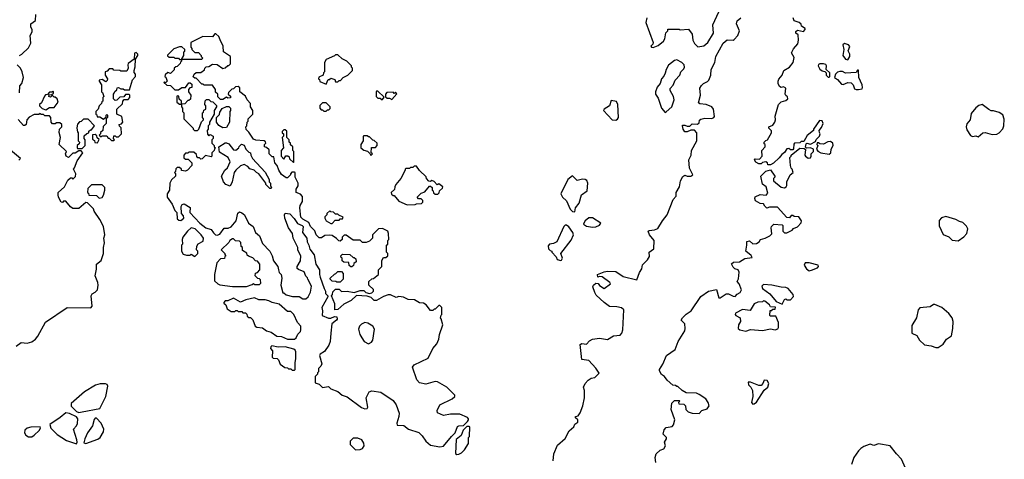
# Model space of a CAD drawing. Extents: x 2293830 to 2387798, y 66850 to 233222.
# Tile 26 of 192: x 2335221 to 2343618, y 136209 to 139960. Entities that reach past the tile are written whole.
import ezdxf

# ---------------------------------------------------------------- set-up
doc = ezdxf.new("R2010")
doc.units = 0

msp = doc.modelspace()

# ---------------------------------------------------------------- linework, layer by layer
at = {"layer": '0CON05XD'}
for points in [[(2335220, 139655), (2335240, 139665), (2335295, 139720), (2335315, 139760), (2335310, 139825), (2335327.5, 139855), (2335327.5, 139875), (2335317.5, 139895), (2335317.5, 139925), (2335357, 139953), (2335360, 140005)], [(2340625, 139723.3), (2340665, 139740), (2340712.5, 139775), (2340723.3, 139795), (2340733, 139847), (2340750, 139865), (2340750, 139880), (2340845, 139877.5), (2340855, 139872.5), (2340925, 139880), (2340957, 139837), (2340963.3, 139785), (2340976.4, 139756.4), (2341005, 139727.5), (2341055, 139736.2), (2341091.2, 139765), (2341137.5, 139845), (2341133.2, 139916.8), (2341182.9, 140027.1)], [(2339770, 136195), (2339776.7, 136256.7), (2339809.2, 136330.8), (2339873, 136387), (2339907, 136453), (2339947.5, 136485), (2339955, 136510), (2339980, 136525), (2339980, 136545), (2339961.7, 136561.7), (2339960, 136575), (2339985, 136580), (2340002.5, 136605), (2340023.3, 136665), (2340036.7, 136735), (2340037.5, 136795), (2340028.8, 136825), (2340044, 136855), (2340070, 136885), (2340095, 136902.5), (2340125, 136907.5), (2340163.3, 136945), (2340135, 136987.5), (2340075, 137052.5), (2340015, 137060), (2340001.7, 137188.3), (2340015, 137197.5), (2340055, 137192.5), (2340080.7, 137219.3), (2340107, 137233), (2340165, 137243.3), (2340235, 137232), (2340285, 137261.2), (2340343.1, 137266.9), (2340357.5, 137285), (2340365.7, 137315), (2340374, 137485), (2340355, 137500), (2340315, 137510.6), (2340251.7, 137511.7), (2340205, 137546.2), (2340138.8, 137608.8), (2340125, 137632.5), (2340110.5, 137679.5), (2340114.2, 137695.8), (2340135, 137712.5), (2340155, 137710), (2340165, 137692.5), (2340205, 137667.5), (2340260, 137705), (2340255, 137717.5), (2340190, 137765), (2340165, 137770), (2340151.7, 137761.7), (2340150, 137785), (2340205, 137808.8), (2340235, 137813.3), (2340305, 137810), (2340368.3, 137768.3), (2340485, 137740), (2340508.3, 137801.7), (2340527, 137833), (2340533, 137867), (2340575, 137910), (2340591.7, 137938.3), (2340590, 137975), (2340630, 138005), (2340632.5, 138075), (2340593.3, 138125), (2340580, 138155), (2340588.3, 138161.7), (2340635, 138166.2), (2340663, 138177), (2340702.5, 138245), (2340742.5, 138295), (2340793, 138427), (2340820, 138455), (2340820, 138485), (2340847.5, 138535), (2340857.5, 138585), (2340877, 138623), (2340895, 138632.5), (2340913.9, 138623.9), (2340946.2, 138623.8), (2340962.5, 138635), (2340933.6, 138693.6), (2340927.5, 138765), (2340946.4, 138803.6), (2340952, 138845), (2340996.9, 138925), (2340996.7, 138995), (2340975, 139017.5), (2340945, 139017.5), (2340915, 139002.5), (2340895, 139002.5), (2340880, 139025), (2340872.5, 139055), (2340875, 139060), (2340895, 139060), (2340915, 139050), (2340935, 139050), (2340955, 139070), (2341001.7, 139068.3), (2341015, 139080), (2341018.3, 139101.7), (2341029.3, 139110.7), (2341065, 139120), (2341125, 139117.1), (2341141.2, 139125), (2341145.6, 139134.4), (2341137.2, 139197.2), (2341125, 139216.2), (2341075, 139237.1), (2341020.8, 139240.8), (2341010.8, 139250.8), (2341027, 139317), (2341022.5, 139375), (2341035, 139397.5), (2341052.5, 139415), (2341087.9, 139432.1), (2341098, 139445), (2341116, 139485), (2341118.8, 139535), (2341150.8, 139595), (2341158.1, 139645), (2341219.3, 139760.7), (2341255, 139786.9), (2341305, 139786), (2341315, 139792), (2341345, 139823.8), (2341358.6, 139865), (2341335.5, 139925), (2341341.5, 139948.5), (2341372.5, 139975)], [(2340570, 139975), (2340562.5, 139935), (2340622.5, 139765), (2340620, 139750), (2340603, 139733), (2340610, 139725), (2340625, 139723.3)], [(2341637, 138133), (2341630, 138185), (2341633.6, 138196.4), (2341653.8, 138216.2), (2341725, 138210), (2341730, 138205), (2341730, 138155), (2341745, 138140), (2341765, 138140), (2341810, 138165), (2341821.7, 138178.3), (2341855, 138192.5), (2341885, 138227.5), (2341890, 138245), (2341867, 138277), (2341825, 138280), (2341815, 138290), (2341801.7, 138288.3), (2341785, 138270), (2341763, 138273), (2341685, 138358.8), (2341615, 138360), (2341593, 138353), (2341575, 138370), (2341565, 138390), (2341535, 138392.5), (2341497.5, 138415), (2341490, 138435), (2341493, 138447), (2341535, 138467.5), (2341587, 138463), (2341601.7, 138478.3), (2341586.7, 138535), (2341556.1, 138556.1), (2341541.2, 138625), (2341585, 138667.5), (2341625, 138680), (2341660, 138625), (2341660, 138615), (2341650, 138605), (2341650, 138585), (2341715, 138530), (2341743.6, 138526.4), (2341757.5, 138535), (2341763.3, 138545), (2341763.3, 138575), (2341793, 138637), (2341817.5, 138655), (2341810, 138685), (2341801.7, 138691.7), (2341793.8, 138715), (2341790, 138785), (2341800, 138795), (2341800, 138805), (2341875, 138862.5), (2341911.7, 138861.7), (2341921.7, 138851.7), (2341917.5, 138805), (2341923.9, 138793.9), (2341945, 138777.5), (2341965, 138780), (2341972.5, 138795), (2341972.5, 138815), (2341990, 138835), (2341990, 138855), (2341965, 138867.5), (2341932.5, 138862.5), (2341922.5, 138872.5), (2341928.3, 138901.7), (2341935, 138907.5), (2341965, 138897.5), (2342008.3, 138921.7), (2342013.6, 138936.4), (2342042.5, 138965), (2342046.7, 138985), (2342041.7, 138998.3), (2342040, 139015), (2342060.7, 139039.3), (2342072.5, 139075), (2342066.4, 139096.4), (2342041.7, 139098.3), (2341990, 139025), (2341990, 139015), (2341937, 138973), (2341908.3, 138921.7), (2341885, 138920), (2341875, 138910), (2341830, 138905), (2341823, 138897), (2341821.7, 138858.3), (2341815, 138850), (2341795, 138850), (2341781.7, 138861.7), (2341765, 138857.5), (2341745, 138827.5), (2341720.7, 138809.3), (2341699.3, 138780.7), (2341650, 138735), (2341625, 138720), (2341601.7, 138721.7), (2341598.3, 138738.3), (2341585, 138747.5), (2341555, 138740), (2341545, 138730), (2341525, 138730), (2341500, 138745), (2341487.5, 138765), (2341495, 138772.5), (2341531.7, 138768.3), (2341552.5, 138795), (2341550, 138845), (2341580, 138875), (2341580, 138895), (2341571.7, 138901.7), (2341570, 138915), (2341585, 138930), (2341600, 138935), (2341632.5, 138995), (2341631.7, 139011.7), (2341610, 139035), (2341610, 139045), (2341645, 139060), (2341662.5, 139085), (2341667.5, 139105), (2341663.6, 139136.4), (2341693, 139237), (2341715, 139260), (2341755, 139270), (2341773.3, 139285), (2341770.7, 139300.7), (2341754, 139314), (2341750, 139325), (2341756, 139376), (2341735, 139386.2), (2341715, 139380), (2341700.7, 139390.7), (2341690, 139415), (2341690, 139435), (2341696.4, 139453.6), (2341723.3, 139485), (2341737.5, 139525), (2341785.9, 139554.1), (2341816.9, 139593.1), (2341827.3, 139637.3), (2341803.8, 139676.2), (2341819.3, 139710.7), (2341857.8, 139755), (2341863.3, 139785), (2341861.7, 139831.7), (2341840, 139845), (2341841.7, 139858.3), (2341855, 139870), (2341905, 139860), (2341920, 139875), (2341920, 139885), (2341890, 139905), (2341885, 139920), (2341870, 139935), (2341825, 139950), (2341817.5, 139975)], [(2338835, 136322.5), (2338903.3, 136405), (2338936, 136434), (2338955, 136489.2), (2338965, 136495.6), (2339005, 136497.5), (2339039.3, 136530.7), (2339050, 136545), (2339050, 136555), (2339040, 136565), (2338975, 136594), (2338895.9, 136594.1), (2338835, 136582), (2338784.3, 136604.3), (2338782, 136625), (2338805.6, 136674.4), (2338910, 136725), (2338933.3, 136745), (2338932.5, 136755), (2338865, 136823.3), (2338785, 136870), (2338765, 136873.8), (2338685, 136851.2), (2338631.7, 136861.7), (2338607.3, 136887.3), (2338572, 136995), (2338584.3, 137015.7), (2338705, 137072), (2338745, 137153.3), (2338777.5, 137195), (2338797, 137233), (2338802.5, 137275), (2338830, 137355), (2338817, 137407), (2338810, 137415), (2338815, 137440), (2338820, 137445), (2338820, 137505), (2338805, 137520), (2338795, 137520), (2338765, 137490), (2338755, 137490), (2338745, 137480), (2338725, 137480), (2338686.4, 137526.4), (2338665, 137542.5), (2338630, 137545), (2338589.3, 137569.3), (2338535, 137571.2), (2338495, 137593.3), (2338455, 137596.7), (2338430.7, 137590.7), (2338385, 137612.5), (2338365, 137612.5), (2338325, 137596.7), (2338264.1, 137564.1), (2338245, 137564), (2338218.3, 137588.3), (2338185, 137600), (2338093, 137607), (2338048.8, 137565), (2337985, 137533.3), (2337935, 137487.5), (2337910, 137485), (2337910, 137535), (2337880, 137605), (2337890, 137615), (2337891.7, 137638.3), (2337915, 137660), (2337945, 137660), (2337965, 137640), (2338015, 137642.5), (2338075, 137632.5), (2338125, 137650), (2338155, 137650), (2338173, 137633), (2338205, 137622.5), (2338225, 137630), (2338240, 137645), (2338238.3, 137658.3), (2338200, 137695), (2338200, 137725), (2338225, 137750), (2338238.3, 137751.7), (2338280, 137785), (2338280, 137825), (2338310, 137855), (2338310, 137905), (2338325, 137930), (2338345, 137930), (2338360, 137945), (2338360, 137965), (2338350, 137975), (2338350, 138035), (2338360, 138045), (2338360, 138075), (2338370, 138085), (2338367.5, 138135), (2338360, 138155), (2338315, 138177.5), (2338280, 138175), (2338230, 138125), (2338230, 138095), (2338205, 138070), (2338175, 138060), (2338145, 138060), (2338125, 138080), (2338065, 138080), (2338005, 138122.5), (2337988.3, 138121.7), (2337970, 138105), (2337970, 138085), (2337955, 138070), (2337941.7, 138071.7), (2337923, 138093), (2337885, 138117.5), (2337865, 138120), (2337825, 138117.5), (2337795, 138100), (2337775, 138100), (2337750, 138125), (2337738.3, 138158.3), (2337700, 138195), (2337688.3, 138228.3), (2337635, 138257.5), (2337620, 138275), (2337610, 138355), (2337612.5, 138375), (2337631.7, 138408.3), (2337631.7, 138451.7), (2337615, 138470), (2337580, 138485), (2337580, 138515), (2337597, 138543), (2337597.5, 138565), (2337570, 138615), (2337570, 138655), (2337565, 138660), (2337541.7, 138658.3), (2337530, 138645), (2337530, 138635), (2337505, 138610), (2337495, 138610), (2337455, 138637.5), (2337430, 138675), (2337417, 138717), (2337398.3, 138738.3), (2337388.3, 138788.3), (2337375, 138790), (2337350, 138815), (2337348.3, 138848.3), (2337325, 138870), (2337310, 138875), (2337310, 138895), (2337320, 138905), (2337318.3, 138918.3), (2337307.5, 138927.5), (2337235, 138932.5), (2337215, 138940), (2337175, 139000), (2337151.7, 139021.7), (2337150, 139045), (2337157, 139053), (2337160, 139085), (2337170, 139095), (2337170, 139115), (2337210, 139155), (2337210, 139185), (2337190, 139215), (2337190, 139245), (2337160, 139275), (2337146.7, 139306.7), (2337100, 139345), (2337098.3, 139378.3), (2337085, 139390), (2337063, 139387), (2337045, 139370), (2337031.7, 139368.3), (2337001.7, 139338.3), (2337000, 139325), (2337018.3, 139308.3), (2337018.3, 139291.7), (2336995, 139290), (2336985, 139300), (2336955, 139280), (2336935, 139280), (2336911.7, 139301.7), (2336910, 139325), (2336891.7, 139341.7), (2336890, 139365), (2336865, 139400), (2336795, 139400), (2336785, 139410), (2336775, 139410), (2336725, 139460), (2336715, 139460), (2336701.7, 139471.7), (2336710, 139495), (2336725, 139510), (2336765, 139510), (2336798.3, 139531.7), (2336800, 139545), (2336811.7, 139558.3), (2336835, 139560), (2336865, 139580), (2336905, 139577.5), (2336955, 139542.5), (2336972.5, 139547.5), (2336995, 139570), (2337005, 139570), (2337018.3, 139581.7), (2337020, 139645), (2336960, 139685), (2336957.5, 139735), (2336931.7, 139788.3), (2336920, 139815), (2336895, 139840), (2336885, 139840), (2336865, 139812.5), (2336783, 139817), (2336680, 139765), (2336680, 139725), (2336690, 139715), (2336690, 139705), (2336715, 139680), (2336745, 139680), (2336770, 139655), (2336770, 139645), (2336780, 139635), (2336775, 139620), (2336600, 139620), (2336620, 139655), (2336620, 139685), (2336628.3, 139691.7), (2336630, 139705), (2336605, 139727.5), (2336585, 139727.5), (2336535, 139710), (2336481.7, 139658.3), (2336481.7, 139651.7), (2336495, 139640), (2336535, 139640), (2336545, 139630), (2336575, 139630), (2336585, 139620), (2336600, 139620), (2336600, 139605), (2336591.7, 139598.3), (2336590, 139585), (2336565, 139560), (2336551.7, 139558.3), (2336540, 139545), (2336538.3, 139531.7), (2336508.3, 139501.7), (2336485, 139510), (2336461.7, 139488.3), (2336460, 139475), (2336468.3, 139468.3), (2336480, 139435), (2336465, 139420), (2336455, 139430), (2336450, 139425), (2336475, 139400), (2336508.3, 139398.3), (2336545, 139360), (2336575, 139360), (2336605, 139380), (2336635, 139380), (2336665, 139420), (2336675, 139420), (2336688.3, 139408.3), (2336688.3, 139381.7), (2336671.7, 139378.3), (2336660, 139365), (2336660, 139345), (2336680, 139315), (2336678.3, 139281.7), (2336665, 139270), (2336655, 139270), (2336628.3, 139241.7), (2336600, 139240), (2336600, 139265), (2336581.7, 139281.7), (2336578.3, 139308.3), (2336565, 139310), (2336560, 139305), (2336560, 139255), (2336585, 139240), (2336600, 139240), (2336600, 139215), (2336610, 139205), (2336610, 139175), (2336620, 139165), (2336620, 139115), (2336700, 139035), (2336700, 139025), (2336713, 139013), (2336737, 139013), (2336750, 139025), (2336773, 139087), (2336790, 139105), (2336790, 139115), (2336780, 139125), (2336780, 139165), (2336788.3, 139171.7), (2336791.7, 139188.3), (2336810, 139195), (2336810, 139225), (2336800, 139235), (2336801.7, 139268.3), (2336815, 139280), (2336835, 139280), (2336851.7, 139261.7), (2336868.3, 139258.3), (2336898.3, 139228.3), (2336900, 139215), (2336880, 139185), (2336880, 139155), (2336840, 139085), (2336840, 139065), (2336830, 139055), (2336830, 139025), (2336820, 139015), (2336821.7, 138981.7), (2336835, 138970), (2336845, 138980), (2336870, 138965), (2336870, 138945), (2336860, 138935), (2336860, 138905), (2336880, 138885), (2336880, 138875), (2336890, 138865), (2336881.7, 138858.3), (2336880, 138845), (2336860, 138825), (2336860, 138795), (2336855, 138790), (2336805, 138800), (2336778.3, 138771.7), (2336765, 138770), (2336755, 138780), (2336741.7, 138781.7), (2336731.7, 138791.7), (2336728.3, 138808.3), (2336705, 138830), (2336665, 138830), (2336655, 138820), (2336635, 138820), (2336620, 138805), (2336621.7, 138781.7), (2336635, 138770), (2336658.3, 138768.3), (2336688.3, 138738.3), (2336690, 138715), (2336653, 138677), (2336635, 138667.5), (2336601.7, 138671.7), (2336600, 138685), (2336585, 138700), (2336565, 138700), (2336551.7, 138688.3), (2336550, 138665), (2336542.5, 138655), (2336550, 138645), (2336550, 138625), (2336517, 138593), (2336502.5, 138565), (2336497.5, 138505), (2336480, 138475), (2336480, 138445), (2336522.5, 138385), (2336543, 138333), (2336560, 138315), (2336565, 138260), (2336578.3, 138248.3), (2336595, 138247.5), (2336620, 138265), (2336617.5, 138285), (2336600, 138305), (2336597.5, 138365), (2336607, 138383), (2336625, 138390), (2336676.4, 138356.4), (2336672.5, 138315), (2336757.5, 138225), (2336810, 138185), (2336855, 138170), (2336875, 138140), (2336890, 138125), (2336905, 138120), (2336929.3, 138130.7), (2336965, 138180), (2336999.3, 138180.7), (2337025, 138192.5), (2337066.7, 138245), (2337081.7, 138308.3), (2337095, 138320), (2337115, 138312.5), (2337137.5, 138295), (2337173.6, 138223.6), (2337212.5, 138195), (2337232.5, 138145), (2337266.1, 138116.1), (2337291.2, 138051.2), (2337353.6, 137983.6), (2337373.9, 137943.9), (2337385, 137902.5), (2337422.5, 137855), (2337427.5, 137825), (2337433, 137803), (2337450, 137785), (2337457.5, 137755), (2337447.5, 137695), (2337465, 137630), (2337475, 137630), (2337495, 137612.5), (2337547, 137597), (2337605, 137597.5), (2337635, 137577.5), (2337661.7, 137578.3), (2337682.5, 137595), (2337702.5, 137635), (2337710, 137685), (2337677.5, 137745), (2337677, 137757), (2337661.7, 137771.7), (2337648.3, 137808.3), (2337598.3, 137828.3), (2337588.3, 137838.3), (2337587.5, 137855), (2337617, 137903), (2337617.5, 137945), (2337593, 137993), (2337592.5, 138015), (2337552.5, 138095), (2337546.7, 138135), (2337512.5, 138185), (2337483.3, 138265), (2337480, 138295), (2337485, 138310), (2337525, 138302.5), (2337563, 138263), (2337590.7, 138220.7), (2337630, 138205), (2337640, 138195), (2337633.3, 138145), (2337670, 138095), (2337672.5, 138065), (2337687, 138037), (2337695, 138002.5), (2337733.9, 137953.9), (2337747.5, 137875), (2337777.5, 137825), (2337777.5, 137785), (2337783.8, 137763.8), (2337817.5, 137665), (2337830, 137645), (2337830, 137625), (2337850, 137605), (2337850, 137595), (2337796.7, 137505), (2337802.5, 137475), (2337800, 137435), (2337855, 137413.3), (2337875, 137413.3), (2337905, 137427.5), (2337926.7, 137425), (2337928.8, 137405), (2337923.3, 137395), (2337883.8, 137365), (2337875.7, 137285)], [(2342285, 139617.5), (2342300, 139645), (2342300, 139665), (2342287.5, 139695), (2342301.7, 139731.7), (2342290, 139745), (2342255, 139756.2), (2342240, 139745), (2342250, 139705), (2342242.5, 139655), (2342263.6, 139623.6), (2342285, 139617.5)], [(2336025, 138930), (2336030, 138935), (2336020, 138945), (2336025, 138970), (2336035, 138970), (2336045, 138960), (2336065, 138960), (2336090, 138985), (2336087, 139037), (2336071.7, 139051.7), (2336070, 139065), (2336088.3, 139071.7), (2336100, 139085), (2336093, 139133), (2336050, 139155), (2336050, 139195), (2336098.3, 139241.7), (2336100, 139265), (2336111.7, 139278.3), (2336145, 139280), (2336160, 139295), (2336160, 139315), (2336155, 139320), (2336125, 139320), (2336108.3, 139301.7), (2336075, 139300), (2336048.3, 139271.7), (2336035, 139270), (2336020, 139285), (2336020, 139325), (2336028.3, 139331.7), (2336031.7, 139348.3), (2336048.3, 139361.7), (2336053, 139377), (2336065, 139380), (2336085, 139370), (2336105, 139370), (2336115, 139360), (2336158.3, 139361.7), (2336183, 139447), (2336210, 139475), (2336210, 139495), (2336198.3, 139508.3), (2336197.5, 139525), (2336207, 139557), (2336208.3, 139621.7), (2336227.5, 139655), (2336227.5, 139665), (2336215, 139680), (2336200, 139675), (2336198.3, 139621.7), (2336147.5, 139585), (2336142.5, 139575), (2336147.5, 139545), (2336135, 139520), (2336085, 139520), (2336075, 139527.5), (2336025, 139530), (2336015, 139540), (2335985, 139540), (2335968.3, 139521.7), (2335950, 139515), (2335950, 139485), (2335970, 139455), (2335968.3, 139441.7), (2335955, 139430), (2335925, 139450), (2335900, 139445), (2335900, 139435), (2335920, 139405), (2335920, 139345), (2335928.3, 139338.3), (2335940, 139305), (2335930, 139295), (2335930, 139265), (2335921.7, 139258.3), (2335920, 139245), (2335900, 139225), (2335890, 139195), (2335870, 139175), (2335870, 139155), (2335878.3, 139148.3), (2335881.7, 139131.7), (2335905, 139130), (2335935, 139110), (2335958.3, 139131.7), (2335960, 139145), (2335965, 139150), (2335970, 139145), (2335970, 139125), (2335960, 139115), (2335960, 139075), (2335933, 139047), (2335930, 139015), (2335911.7, 138998.3), (2335910, 138985), (2335900, 138975), (2335915, 138960), (2335925, 138970), (2335965, 138970), (2335975, 138950), (2335985, 138950), (2336005, 138930), (2336025, 138930)], [(2337835, 139410), (2337851.7, 139448.3), (2337865, 139450), (2337875, 139460), (2337908.3, 139448.3), (2337915, 139430), (2337935, 139430), (2337945, 139440), (2337958.3, 139441.7), (2337980, 139465), (2338020, 139485), (2338060, 139525), (2338060, 139545), (2338050, 139555), (2338050, 139565), (2338010, 139605), (2337970, 139625), (2337935, 139660), (2337915, 139660), (2337905, 139650), (2337835, 139620), (2337820, 139595), (2337820, 139515), (2337813, 139507), (2337810, 139485), (2337771.7, 139468.3), (2337770, 139455), (2337778.3, 139448.3), (2337781.7, 139431.7), (2337835, 139410)], [(2335220, 139335), (2335222.5, 139395), (2335240, 139415), (2335252.5, 139465), (2335242.5, 139515), (2335227, 139547), (2335200, 139575)], [(2340725, 139167.5), (2340735, 139172.5), (2340783.3, 139215), (2340803.3, 139275), (2340796.7, 139305), (2340767.5, 139355), (2340768.3, 139371.7), (2340795, 139400), (2340810, 139445), (2340850, 139485), (2340860, 139515), (2340885, 139540), (2340890, 139555), (2340887.5, 139575), (2340867.5, 139595), (2340825, 139616.7), (2340805, 139612.5), (2340755, 139572.5), (2340733.3, 139535), (2340727, 139503), (2340713.6, 139476.4), (2340693.8, 139455), (2340683.3, 139415), (2340657.5, 139385), (2340643.3, 139345), (2340642.5, 139325), (2340665, 139290), (2340693.8, 139205), (2340725, 139167.5)], [(2342125, 139470), (2342130, 139475), (2342130, 139505), (2342100, 139535), (2342102.5, 139565), (2342096.4, 139576.4), (2342075, 139583.3), (2342045, 139583.3), (2342035, 139577.5), (2342031.2, 139565), (2342045, 139537.5), (2342065, 139522.5), (2342088.3, 139518.3), (2342100, 139505), (2342100, 139485), (2342115, 139470), (2342125, 139470)], [(2342375, 139363.3), (2342405, 139370), (2342408.8, 139381.2), (2342405.4, 139405), (2342376.7, 139465), (2342375, 139530), (2342365, 139530), (2342355, 139510), (2342265, 139502.5), (2342237, 139517), (2342217, 139517), (2342195, 139512.5), (2342180, 139495), (2342170, 139465), (2342195, 139450), (2342229.3, 139409.3), (2342245, 139406.7), (2342285, 139422.5), (2342311.7, 139421.7), (2342330, 139405), (2342340.7, 139370.7), (2342353.6, 139363.6), (2342375, 139363.3)], [(2335445, 139190), (2335475, 139210), (2335515, 139210), (2335550, 139255), (2335540, 139285), (2335525, 139300), (2335515, 139300), (2335505, 139310), (2335495, 139310), (2335485, 139300), (2335470, 139305), (2335471.7, 139318.3), (2335495, 139320), (2335508.3, 139331.7), (2335510, 139345), (2335505, 139350), (2335495, 139340), (2335475, 139340), (2335458.3, 139321.7), (2335441.7, 139318.3), (2335431.7, 139308.3), (2335408.3, 139251.7), (2335390, 139235), (2335390, 139225), (2335411.7, 139201.7), (2335445, 139190)], [(2338315, 139280), (2338328.3, 139298.3), (2338275, 139350), (2338265, 139350), (2338260, 139345), (2338260, 139305), (2338275, 139290), (2338295, 139290), (2338305, 139280), (2338315, 139280)], [(2338395, 139280), (2338438.3, 139328.3), (2338425, 139340), (2338415, 139330), (2338405, 139340), (2338351.7, 139338.3), (2338340, 139325), (2338341.7, 139301.7), (2338355, 139290), (2338375, 139290), (2338395, 139280)], [(2337835, 139180), (2337845, 139190), (2337858.3, 139191.7), (2337868.3, 139201.7), (2337870, 139215), (2337835, 139250), (2337805, 139250), (2337781.7, 139228.3), (2337780, 139205), (2337791.7, 139191.7), (2337805, 139190), (2337815, 139180), (2337835, 139180)], [(2340305, 139102.5), (2340319.3, 139110.7), (2340327.5, 139125), (2340323.3, 139235), (2340310.7, 139260.7), (2340265, 139270), (2340252.5, 139225), (2340205, 139197.5), (2340200, 139185), (2340273.9, 139103.9), (2340305, 139102.5)], [(2343395, 138960), (2343435, 138993.3), (2343456.1, 138996.1), (2343515, 138980), (2343555, 138983.3), (2343575, 138993.3), (2343605, 139027.5), (2343613, 139053), (2343618.3, 139111.7), (2343605, 139146.7), (2343575, 139166.7), (2343525, 139182.5), (2343505, 139182.5), (2343485, 139192.5), (2343430, 139235), (2343402.3, 139227.7), (2343375, 139206.7), (2343335, 139160), (2343326.2, 139105), (2343297.8, 139072.2), (2343291.8, 139045), (2343299.8, 139019.8), (2343330.4, 138970.4), (2343346, 138964), (2343375, 138967.5), (2343395, 138960)], [(2335190, 137175), (2335234.5, 137205.5), (2335285, 137201.4), (2335325, 137212), (2335355, 137233.8), (2335375, 137260), (2335441.7, 137378.3), (2335625, 137503.3), (2335828.3, 137501.7), (2335838.8, 137515), (2335831.2, 137605), (2335840.5, 137619.5), (2335865.8, 137634.2), (2335884.3, 137655.7), (2335890, 137695), (2335888.8, 137718.8), (2335866, 137775), (2335877.7, 137832.3), (2335876.7, 137873.3), (2335915, 137903.8), (2335935.6, 137965), (2335934.6, 138015), (2335944.5, 138055), (2335939.4, 138095), (2335948.6, 138125), (2335936.7, 138195), (2335906.1, 138256.1), (2335857.5, 138325), (2335850, 138345), (2335798.3, 138398.3), (2335785, 138400), (2335725, 138350), (2335675, 138350), (2335653.6, 138363.6), (2335615, 138410), (2335595, 138410), (2335585, 138400), (2335575, 138402.5), (2335552.5, 138445), (2335550, 138465), (2335550, 138485), (2335602.5, 138535), (2335630.7, 138589.3), (2335655, 138610), (2335665, 138610), (2335675, 138600), (2335698.3, 138621.7), (2335700, 138645), (2335680, 138685), (2335690, 138695), (2335710, 138755), (2335760, 138825), (2335745, 138840), (2335725, 138840), (2335695, 138820), (2335675, 138820), (2335637, 138783), (2335617.5, 138795), (2335613.3, 138815), (2335620, 138835), (2335557.5, 138895), (2335570, 138955), (2335558.3, 138998.3), (2335560, 139025), (2335580, 139045), (2335580, 139065), (2335565, 139080), (2335535, 139080), (2335525, 139070), (2335501.7, 139071.7), (2335490, 139085), (2335487.5, 139125), (2335475, 139140), (2335435, 139140), (2335425, 139150), (2335405, 139150), (2335395, 139160), (2335385, 139150), (2335345, 139150), (2335303.3, 139126.7)], [(2336955, 139036.7), (2336918.3, 139058.3), (2336900, 139085), (2336900, 139125), (2336925, 139150), (2336928.3, 139171.7), (2336947, 139203), (2336985, 139220), (2337005, 139220), (2337020, 139205), (2337020, 139185), (2337012.5, 139175), (2337010, 139085), (2336985, 139040), (2336955, 139036.7)], [(2335303.3, 139126.7), (2335283.3, 139105), (2335277.5, 139065), (2335265, 139057.5), (2335255, 139057.5), (2335208.3, 139108.3)], [(2335755, 138860), (2335780, 138885), (2335780, 138935), (2335770, 138945), (2335771.7, 138968.3), (2335795, 138990), (2335810, 138995), (2335811.7, 139008.3), (2335825, 139020), (2335835, 139020), (2335860, 139055), (2335805, 139110), (2335765, 139110), (2335745, 139090), (2335731.7, 139088.3), (2335713, 139067), (2335710, 139055), (2335707.5, 139035), (2335713, 139003), (2335720, 138995), (2335720, 138925), (2335730, 138915), (2335728.3, 138901.7), (2335710, 138885), (2335710, 138865), (2335715, 138860), (2335755, 138860)], [(2335885, 138910), (2335898.3, 138938.3), (2335881.7, 138951.7), (2335878.3, 138968.3), (2335865, 138980), (2335841.7, 138978.3), (2335841.7, 138941.7), (2335858.3, 138928.3), (2335861.7, 138911.7), (2335885, 138910)], [(2337555, 138740), (2337560, 138745), (2337560, 138835), (2337550, 138845), (2337550, 138875), (2337531.7, 138891.7), (2337530, 138905), (2337520, 138915), (2337520, 138935), (2337500, 138955), (2337498.3, 139008.3), (2337485, 139020), (2337475, 139020), (2337460, 139005), (2337460, 138995), (2337470, 138985), (2337470, 138965), (2337460, 138955), (2337470, 138865), (2337450, 138845), (2337450, 138795), (2337475, 138770), (2337491.7, 138798.3), (2337508.3, 138798.3), (2337518.3, 138788.3), (2337521.7, 138771.7), (2337555, 138740)], [(2337365, 138520), (2337355, 138520), (2337320, 138555), (2337320, 138565), (2337260, 138645), (2337240, 138655), (2337220, 138675), (2337185, 138687.5), (2337166.1, 138706.1), (2337135, 138723.3), (2337105, 138713.3), (2337063.3, 138675), (2337050, 138655), (2337032.5, 138575), (2337015, 138540), (2336980, 138555), (2336960, 138575), (2336942.5, 138625), (2336970, 138675), (2336992.5, 138695), (2337016.4, 138746.4), (2337000, 138785), (2336925, 138830), (2336920, 138875), (2336975, 138910), (2336985, 138910), (2337005, 138900), (2337045, 138850), (2337065, 138847.5), (2337090, 138865), (2337093, 138877), (2337111.7, 138898.3), (2337135, 138890), (2337150, 138855), (2337175, 138830), (2337190, 138825), (2337192.5, 138805), (2337207.5, 138775), (2337315, 138660), (2337347.5, 138595), (2337350, 138575), (2337360, 138565), (2337360, 138545), (2337370, 138525), (2337365, 138520)], [(2338215, 138800), (2338230, 138815), (2338220, 138825), (2338221.7, 138868.3), (2338255, 138870), (2338270, 138885), (2338270, 138905), (2338245, 138930), (2338231.7, 138931.7), (2338205, 138960), (2338195, 138960), (2338185, 138970), (2338155, 138970), (2338150, 138965), (2338150, 138925), (2338130, 138895), (2338130, 138865), (2338155, 138847.5), (2338188.3, 138838.3), (2338208.3, 138818.3), (2338215, 138800)], [(2342125, 138813.3), (2342140, 138825), (2342142.5, 138855), (2342160, 138885), (2342156.4, 138906.4), (2342135, 138920), (2342113, 138917), (2342075, 138897.5), (2342045, 138900), (2342035, 138910), (2342021.7, 138908.3), (2342020, 138895), (2342027.5, 138885), (2342017.5, 138855), (2342027, 138837), (2342055, 138822.5), (2342125, 138813.3)], [(2335215, 138760), (2335227.5, 138775), (2335143.3, 138846.7)], [(2338525, 138380), (2338595, 138382.5), (2338605, 138390), (2338647.5, 138392.5), (2338658.3, 138401.7), (2338658.3, 138418.3), (2338645, 138430), (2338621.7, 138431.7), (2338610, 138445), (2338645, 138480), (2338675, 138490), (2338715, 138540), (2338725, 138540), (2338738.3, 138528.3), (2338740, 138505), (2338748.3, 138498.3), (2338751.7, 138481.7), (2338765, 138470), (2338788.3, 138471.7), (2338798.3, 138481.7), (2338801.7, 138498.3), (2338827, 138523), (2338830, 138535), (2338795, 138560), (2338781.7, 138551.7), (2338755, 138580), (2338735, 138587.5), (2338725, 138580), (2338711.7, 138581.7), (2338690, 138605), (2338688.3, 138618.3), (2338631.7, 138671.7), (2338605, 138710), (2338585, 138710), (2338575, 138700), (2338555, 138700), (2338545, 138690), (2338515, 138690), (2338510, 138685), (2338510, 138675), (2338472.5, 138605), (2338430, 138555), (2338420, 138535), (2338418.3, 138511.7), (2338390, 138485), (2338391.7, 138471.7), (2338405, 138460), (2338415, 138460), (2338455, 138410), (2338525, 138380)], [(2339955, 138320), (2339962.5, 138355), (2339992.5, 138395), (2340013.9, 138466.1), (2340061.7, 138498.3), (2340066, 138565), (2340057.3, 138587.3), (2340045, 138596.7), (2340021.7, 138598.3), (2339975, 138587.5), (2339935, 138626.7), (2339895, 138597.5), (2339837.5, 138475), (2339850, 138445), (2339883.3, 138415), (2339915, 138342.5), (2339935, 138322.5), (2339955, 138320)], [(2335898.3, 138438.3), (2335925, 138442.5), (2335937, 138463), (2335947.5, 138505), (2335947, 138527), (2335925, 138550), (2335835, 138550), (2335801.7, 138518.3), (2335800, 138485), (2335808.3, 138478.3), (2335811.7, 138461.7), (2335875, 138460), (2335898.3, 138438.3)], [(2337885, 138220), (2337911.7, 138248.3), (2337945, 138250), (2337955, 138260), (2337975, 138260), (2337980, 138275), (2337941.7, 138291.7), (2337935, 138300), (2337915, 138300), (2337898.3, 138318.3), (2337875, 138320), (2337865, 138330), (2337840, 138305), (2337840, 138295), (2337823, 138277), (2337822.5, 138265), (2337835, 138242.5), (2337875, 138220), (2337885, 138220)], [(2340105, 138190), (2340135, 138193.3), (2340165, 138207.5), (2340176.7, 138225), (2340105, 138268.8), (2340075, 138270), (2340043.3, 138245), (2340032.5, 138225), (2340030, 138215), (2340055, 138197.5), (2340105, 138190)], [(2343225, 138073.3), (2343273.9, 138106.1), (2343298.8, 138135), (2343306.2, 138175), (2343297.3, 138197.3), (2343265, 138230), (2343235, 138236.7), (2343205, 138256.2), (2343120.7, 138280.7), (2343081.7, 138268.3), (2343063.6, 138246.4), (2343062.3, 138202.3), (2343097, 138127), (2343145, 138107.5), (2343175, 138077.5), (2343225, 138073.3)], [(2336715, 137940), (2336740, 137965), (2336740, 137985), (2336730, 137995), (2336733, 138027), (2336743.6, 138046.4), (2336785, 138070), (2336787.5, 138095), (2336767.5, 138125), (2336717.5, 138175), (2336685, 138182.5), (2336652.5, 138155), (2336612.5, 138105), (2336607.5, 138085), (2336610, 138045), (2336600, 138035), (2336600, 137985), (2336615, 137960), (2336645, 137950), (2336675, 137950), (2336685, 137960), (2336715, 137940)], [(2339835, 137903.8), (2339843, 137907), (2339850, 137925), (2339837.5, 137965), (2339925, 138080), (2339943.3, 138125), (2339940, 138145), (2339905, 138192.5), (2339885, 138206.2), (2339874.1, 138205.9), (2339862.5, 138195), (2339802.5, 138065), (2339775, 138050), (2339740, 138045), (2339728.3, 138031.7), (2339730, 138005), (2339745, 137990), (2339760, 137985), (2339760, 137975), (2339797, 137937), (2339804.1, 137914.1), (2339835, 137903.8)], [(2340647.1, 136182.9), (2340642, 136225), (2340650, 136255), (2340683.9, 136286.1), (2340715, 136297.5), (2340730, 136325), (2340720, 136355), (2340737, 136383), (2340737.5, 136395), (2340710, 136425), (2340718.3, 136461.7), (2340735, 136480), (2340785, 136490), (2340797, 136503), (2340807.5, 136545), (2340777.5, 136635), (2340781.7, 136688.3), (2340805, 136710), (2340845, 136710), (2340850, 136705), (2340840, 136695), (2340841.7, 136681.7), (2340885, 136680), (2340900, 136665), (2340903, 136633), (2340923, 136613), (2340955, 136602.5), (2341015, 136600), (2341040, 136625), (2341085, 136638.8), (2341100, 136665), (2341093.8, 136695), (2341073.9, 136723.9), (2341015, 136762.5), (2340993, 136773), (2340905, 136777.5), (2340870, 136795), (2340835, 136830), (2340825, 136830), (2340815, 136840), (2340791.7, 136841.7), (2340742.5, 136885), (2340720, 136915), (2340693.6, 136933.6), (2340677.5, 136965), (2340677.5, 136975), (2340705, 137020), (2340737.5, 137095), (2340812.5, 137145), (2340836.7, 137215), (2340893.9, 137306.1), (2340898, 137325), (2340893.9, 137363.9), (2340863, 137397), (2340872.5, 137415), (2340905, 137447.5), (2340947.5, 137475), (2341030.7, 137599.3), (2341095, 137643.3), (2341165, 137657.5), (2341185, 137587.5), (2341195, 137587.5), (2341245, 137620), (2341265, 137620), (2341305, 137600), (2341321.7, 137598.3), (2341340.7, 137619.3), (2341366.7, 137633.3), (2341377.5, 137655), (2341357, 137707), (2341340, 137725), (2341351.7, 137748.3), (2341357.5, 137805), (2341347.5, 137825), (2341320, 137835), (2341307, 137847), (2341293, 137877), (2341308.3, 137891.7), (2341360, 137895), (2341405, 137922.5), (2341468.3, 137931.7), (2341458.3, 137948.3), (2341413.6, 137983.6), (2341423.3, 138035), (2341421.7, 138068.3), (2341445, 138072.5), (2341475, 138047.5), (2341505, 138050), (2341526.4, 138063.6), (2341540, 138085), (2341580, 138095), (2341620, 138115), (2341637, 138133)], [(2337155, 137683.3), (2337205, 137700), (2337215, 137710), (2337225, 137700), (2337265, 137700), (2337277, 137713), (2337275, 137740), (2337265, 137750), (2337251.7, 137751.7), (2337230, 137775), (2337231.7, 137798.3), (2337248.3, 137801.7), (2337270, 137825), (2337270, 137875), (2337248.3, 137898.3), (2337231.7, 137901.7), (2337208.3, 137928.3), (2337171.7, 137941.7), (2337161.7, 137951.7), (2337158.3, 137968.3), (2337121.7, 137991.7), (2337120, 138015), (2337110, 138025), (2337108.3, 138058.3), (2337095, 138070), (2337063, 138073), (2337045, 138090), (2337035, 138090), (2337013.6, 138076.4), (2337005, 138060), (2336940, 137995), (2336970, 137965), (2336970, 137955), (2336980, 137945), (2336971.7, 137938.3), (2336968.3, 137921.7), (2336935, 137920), (2336902.5, 137885), (2336882.5, 137785), (2336883, 137733), (2336910, 137705), (2336928.3, 137698.3), (2337035, 137683.8), (2337155, 137683.3)], [(2338055, 137850), (2338045, 137850), (2338031.7, 137861.7), (2338028.3, 137888.3), (2337985, 137890), (2337971.7, 137901.7), (2337970, 137925), (2337961.7, 137931.7), (2337960, 137945), (2337975, 137960), (2338037, 137957), (2338065, 137930), (2338075, 137930), (2338088.3, 137918.3), (2338090, 137895), (2338071.7, 137878.3), (2338068.3, 137861.7), (2338055, 137850)], [(2341955, 137816.7), (2341975, 137823.3), (2342025, 137842.5), (2342033.3, 137855), (2342030, 137865), (2341955, 137886.2), (2341920, 137885), (2341912.5, 137865), (2341930, 137835), (2341955, 137816.7)], [(2337955, 137720), (2337925, 137720), (2337917, 137727), (2337885, 137730), (2337870, 137745), (2337870, 137755), (2337905, 137790), (2337917, 137793), (2337935, 137810), (2337965, 137810), (2337980, 137795), (2337980, 137745), (2337955, 137720)], [(2341725, 137532.5), (2341745, 137572.5), (2341755, 137577.5), (2341765, 137570), (2341795, 137570), (2341821.7, 137598.3), (2341817.5, 137615), (2341775, 137666.7), (2341755, 137676.2), (2341716.4, 137676.4), (2341635, 137696.2), (2341565, 137700), (2341550, 137685), (2341557.5, 137665), (2341619.5, 137619.5), (2341672.5, 137555), (2341725, 137532.5)], [(2337565, 137233.3), (2337580, 137245), (2337593, 137277), (2337615, 137300), (2337620, 137315), (2337617.5, 137345), (2337590, 137375), (2337560, 137445), (2337535, 137470), (2337505, 137470), (2337435, 137532.5), (2337375, 137547.5), (2337345, 137562.5), (2337315, 137570), (2337260.7, 137570.7), (2337225, 137586.2), (2337150.7, 137569.3), (2337105, 137550), (2337045, 137582.5), (2336995, 137560), (2336975, 137560), (2336961.7, 137548.3), (2336961.7, 137541.7), (2336978.3, 137528.3), (2336991.7, 137491.7), (2337025, 137470), (2337055, 137470), (2337065, 137480), (2337075, 137480), (2337085, 137470), (2337115, 137470), (2337125, 137460), (2337148.3, 137458.3), (2337158.3, 137448.3), (2337161.7, 137431.7), (2337175, 137420), (2337188.3, 137418.3), (2337208.3, 137398.3), (2337230, 137345), (2337245, 137337.5), (2337291.7, 137331.7), (2337326.4, 137306.4), (2337365, 137293.8), (2337415, 137260), (2337455, 137256.2), (2337505, 137234), (2337565, 137233.3)], [(2341415, 137303.3), (2341455, 137316.7), (2341555, 137306.7), (2341625, 137322.5), (2341665, 137313.3), (2341686.4, 137323.6), (2341692.5, 137335), (2341692.5, 137375), (2341670, 137430), (2341625, 137430), (2341620, 137435), (2341621.7, 137478.3), (2341635, 137480), (2341645, 137490), (2341665, 137490), (2341666.4, 137506.4), (2341625, 137510), (2341615, 137527.5), (2341577, 137557), (2341565, 137560), (2341557, 137553), (2341515, 137548.8), (2341485, 137536.7), (2341451.7, 137478.3), (2341385, 137487.5), (2341326.2, 137455), (2341322, 137445), (2341330, 137435), (2341366.7, 137415), (2341367.5, 137385), (2341352.5, 137355), (2341350, 137325), (2341363.6, 137313.6), (2341415, 137303.3)], [(2343035, 137161.9), (2343055, 137164.4), (2343097.9, 137192.1), (2343125, 137233.3), (2343166.8, 137263.2), (2343180, 137325), (2343181.4, 137385), (2343172.5, 137415), (2343145, 137453.8), (2343086.7, 137505), (2343025, 137529.2), (2343015, 137528.8), (2342985, 137509.2), (2342898.8, 137501.2), (2342884.2, 137485), (2342868.8, 137415), (2342828.8, 137351.2), (2342830, 137285), (2342871.2, 137265), (2342895.5, 137225.5), (2342936.9, 137186.9), (2342995, 137177.5), (2343035, 137161.9)], [(2338195, 137194), (2338221.7, 137208.3), (2338233.3, 137226.7), (2338248.3, 137318.3), (2338233.6, 137343.6), (2338189.5, 137369.5), (2338165, 137376), (2338137, 137363), (2338118.8, 137345), (2338109.3, 137319.3), (2338121.2, 137275), (2338138.8, 137245), (2338160, 137215), (2338195, 137194)], [(2337875.7, 137285), (2337867.8, 137215), (2337856.3, 137183.7), (2337821.3, 137128.7), (2337783.9, 137106.1), (2337777.5, 137095), (2337796.7, 137025), (2337790, 137005), (2337770, 136985), (2337770, 136955), (2337761.7, 136948.3), (2337760, 136935), (2337740, 136915), (2337741.7, 136861.7), (2337775, 136850), (2337805, 136822.5), (2337855, 136830), (2337875, 136810), (2337935, 136787.5), (2337970, 136755), (2338015, 136743.3), (2338135, 136650.8), (2338165, 136640), (2338185, 136643.3), (2338191.2, 136655), (2338177.5, 136735), (2338202, 136785), (2338225, 136794.2), (2338301.7, 136781.7), (2338405, 136710), (2338432, 136675), (2338457.7, 136602.3), (2338456, 136575), (2338436.4, 136516.4), (2338440.5, 136500.5), (2338497, 136497), (2338536.1, 136466.1), (2338625, 136438.8), (2338655, 136410), (2338685, 136364), (2338725, 136331.2), (2338805, 136316.7), (2338835, 136322.5)], [(2337565, 136970), (2337570, 136975), (2337570, 137035), (2337576.7, 137065), (2337576.7, 137125), (2337569.3, 137139.3), (2337558.8, 137148.8), (2337485, 137168), (2337427, 137167), (2337371.7, 137178.3), (2337361.7, 137168.3), (2337360, 137155), (2337377.5, 137135), (2337375, 137080), (2337383, 137073), (2337418.3, 137068.3), (2337428.3, 137058.3), (2337441.7, 137021.7), (2337483, 136993), (2337505, 136990), (2337515, 136980), (2337535, 136980), (2337545, 136970), (2337565, 136970)], [(2341475, 136680), (2341485, 136683.8), (2341505, 136697.5), (2341570.7, 136799.3), (2341602.5, 136825), (2341610, 136855), (2341595, 136882.5), (2341570, 136885), (2341560, 136855), (2341545, 136840), (2341525, 136840), (2341455, 136867.5), (2341433.3, 136866.7), (2341437.5, 136845), (2341457.5, 136825), (2341470, 136795), (2341472.5, 136745), (2341462.5, 136695), (2341475, 136680)], [(2335725, 136608.8), (2335755, 136613.8), (2335905, 136642.5), (2335956, 136745), (2335973.3, 136833.3), (2335968, 136848), (2335953.6, 136853.6), (2335908.3, 136851.7), (2335868.8, 136841.2), (2335773.3, 136785), (2335660, 136685), (2335661.2, 136661.2), (2335705, 136616.2), (2335725, 136608.8)], [(2335705, 136342.5), (2335712.5, 136355), (2335708.8, 136375), (2335678.8, 136465), (2335706, 136495), (2335714.4, 136515), (2335716.9, 136555), (2335705, 136572), (2335645, 136600), (2335615, 136606.7), (2335567.5, 136565), (2335477.5, 136505), (2335486.7, 136475), (2335541.2, 136421.2), (2335620.5, 136370.5), (2335705, 136342.5)], [(2335785, 136343.3), (2335888.8, 136381.2), (2335906.7, 136395), (2335935.9, 136444.1), (2335937.5, 136465), (2335916.1, 136516.1), (2335875, 136560), (2335865, 136560), (2335855, 136550), (2335843.3, 136495), (2335800, 136435), (2335776.7, 136385), (2335768.3, 136348.3), (2335785, 136343.3)], [(2335295, 136401.4), (2335325, 136402), (2335345.6, 136414.4), (2335386.7, 136455), (2335397.5, 136475), (2335396.4, 136486.4), (2335317, 136483), (2335286.4, 136473.6), (2335265, 136457.5), (2335261.2, 136435), (2335275, 136413.8), (2335295, 136401.4)], [(2338950.7, 136250.7), (2338965, 136253.3), (2338990, 136265), (2339015, 136290), (2339050, 136345), (2339050, 136395), (2339057.5, 136405), (2339060, 136485), (2339055, 136490), (2339035, 136490), (2339017, 136473), (2339003, 136457), (2338986.4, 136413.6), (2338943, 136377), (2338938.3, 136258.3), (2338950.7, 136250.7)], [(2338085, 136290), (2338125, 136292.5), (2338145, 136300), (2338160, 136325), (2338157, 136347), (2338140, 136375), (2338105, 136390), (2338065, 136390), (2338040, 136365), (2338040, 136335), (2338085, 136290)], [(2342775, 136133.3), (2342740.8, 136210.8), (2342698, 136255), (2342646.2, 136325), (2342545, 136340.8), (2342505, 136326.7), (2342475, 136338.8), (2342465, 136336.2), (2342421.7, 136318.3), (2342395, 136300), (2342375, 136281.2), (2342335, 136223.3), (2342316, 136166)]]:
    msp.add_lwpolyline(points, dxfattribs=at)

doc.saveas('drawing.dxf')
